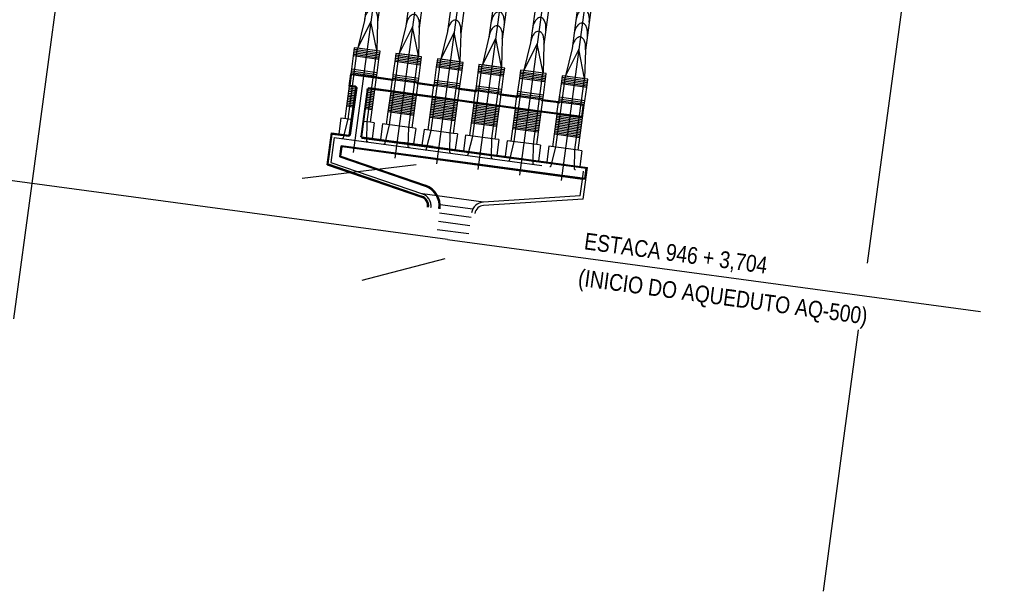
# Model space of a CAD drawing. Extents: x 312047 to 329088, y 8928324 to 8953812.
# Tile 10 of 125: x 319404 to 319522, y 8933637 to 8933705. Entities that reach past the tile are written whole.
import ezdxf

# ---------------------------------------------------------------- set-up
doc = ezdxf.new("R2010")
doc.units = 0
doc.header["$LTSCALE"] = 200
doc.header["$MEASUREMENT"] = 0
for name, pattern in [('CENTER', [2, 1.25, -0.25, 0.25, -0.25]), ('PHANTOM', [2.5, 1.25, -0.25, 0.25, -0.25, 0.25, -0.25]), ('TT3', [0.25, 0.125, -0.125])]:
    doc.linetypes.add(name, pattern=pattern)
for name, color, linetype in [('AUX', 7, 'CONTINUOUS'), ('DIM', 7, 'CONTINUOUS'), ('EIXO', 1, 'CONTINUOUS'), ('EIXO1', 1, 'CENTER'), ('EST', 4, 'CONTINUOUS'), ('ESTAC-GERAL', 2, 'CONTINUOUS'), ('G-TXT2', 7, 'CONTINUOUS'), ('HID', 3, 'CONTINUOUS'), ('LIMIT_FX_DOM', 180, 'PHANTOM'), ('PIS', 2, 'CONTINUOUS'), ('SIM', 7, 'CONTINUOUS'), ('TRAC1', 7, 'TT3')]:
    doc.layers.add(name, color=color, linetype=linetype)
doc.styles.add('100CL', font='ARIALN.TTF', dxfattribs={"height": 2.5})

msp = doc.modelspace()

# ---------------------------------------------------------------- linework, layer by layer
at = {"layer": 'AUX'}
for p, q in [((319444.27, 8933700.85), (319447.34, 8933700.44)), ((319444.29, 8933701.05), (319447.37, 8933700.63)), ((319444.32, 8933701.25), (319447.39, 8933700.83)), ((319444.35, 8933701.44), (319447.42, 8933701.03)), ((319449.28, 8933700.58), (319452.35, 8933700.17)), ((319449.3, 8933700.78), (319452.37, 8933700.36)), ((319449.22, 8933700.18), (319452.29, 8933699.77)), ((319449.25, 8933700.38), (319452.32, 8933699.97)), ((319454.18, 8933699.51), (319457.25, 8933699.1)), ((319454.2, 8933699.71), (319457.28, 8933699.3)), ((319454.23, 8933699.91), (319457.3, 8933699.5)), ((319454.26, 8933700.11), (319457.33, 8933699.7)), ((319459.19, 8933699.24), (319462.26, 8933698.83)), ((319459.21, 8933699.44), (319462.29, 8933699.03)), ((319443.97, 8933698.66), (319447.04, 8933698.25)), ((319444, 8933698.86), (319447.07, 8933698.45)), ((319448.95, 8933698.19), (319452.03, 8933697.78)), ((319459.13, 8933698.85), (319462.21, 8933698.43)), ((319459.16, 8933699.05), (319462.23, 8933698.63)), ((319464.09, 8933698.18), (319467.16, 8933697.77)), ((319464.11, 8933698.38), (319467.19, 8933697.96)), ((319464.14, 8933698.58), (319467.21, 8933698.16)), ((319464.17, 8933698.77), (319467.24, 8933698.36)), ((319469.12, 8933698.11), (319472.2, 8933697.69)), ((319448.93, 8933697.99), (319452, 8933697.58)), ((319453.88, 8933697.33), (319456.96, 8933696.91)), ((319453.91, 8933697.52), (319456.98, 8933697.11)), ((319469.04, 8933697.51), (319472.12, 8933697.1)), ((319469.07, 8933697.71), (319472.14, 8933697.3)), ((319469.1, 8933697.91), (319472.17, 8933697.49)), ((319443.59, 8933695.84), (319444.38, 8933695.73)), ((319443.62, 8933696.03), (319444.41, 8933695.93)), ((319443.65, 8933696.23), (319444.44, 8933696.13)), ((319443.67, 8933696.43), (319444.46, 8933696.32)), ((319443.7, 8933696.63), (319444.49, 8933696.52)), ((319443.73, 8933696.83), (319444.52, 8933696.72)), ((319445.9, 8933695.73), (319446.69, 8933695.62)), ((319445.92, 8933695.93), (319446.72, 8933695.82)), ((319445.95, 8933696.12), (319446.74, 8933696.02)), ((319445.98, 8933696.32), (319446.77, 8933696.22)), ((319446, 8933696.52), (319446.8, 8933696.41)), ((319448.63, 8933695.76), (319451.7, 8933695.35)), ((319448.65, 8933695.96), (319451.73, 8933695.55)), ((319448.68, 8933696.16), (319451.75, 8933695.75)), ((319458.84, 8933696.66), (319461.91, 8933696.24)), ((319458.86, 8933696.86), (319461.94, 8933696.44)), ((319463.79, 8933695.99), (319466.87, 8933695.58)), ((319463.82, 8933696.19), (319466.89, 8933695.77)), ((319443.46, 8933694.85), (319444.25, 8933694.74)), ((319443.48, 8933695.04), (319444.28, 8933694.94)), ((319443.51, 8933695.24), (319444.3, 8933695.14)), ((319443.54, 8933695.44), (319444.33, 8933695.33)), ((319443.56, 8933695.64), (319444.36, 8933695.53)), ((319445.74, 8933694.54), (319446.53, 8933694.43)), ((319445.76, 8933694.74), (319446.56, 8933694.63)), ((319445.79, 8933694.93), (319446.58, 8933694.83)), ((319445.82, 8933695.13), (319446.61, 8933695.03)), ((319445.84, 8933695.33), (319446.64, 8933695.22)), ((319445.87, 8933695.53), (319446.66, 8933695.42)), ((319448.47, 8933694.57), (319451.54, 8933694.16)), ((319448.49, 8933694.77), (319451.57, 8933694.36)), ((319448.52, 8933694.97), (319451.59, 8933694.56)), ((319448.55, 8933695.17), (319451.62, 8933694.75)), ((319448.57, 8933695.37), (319451.65, 8933694.95)), ((319448.6, 8933695.57), (319451.67, 8933695.15)), ((319453.53, 8933694.7), (319456.6, 8933694.29)), ((319453.56, 8933694.9), (319456.63, 8933694.48)), ((319453.58, 8933695.1), (319456.65, 8933694.68)), ((319453.61, 8933695.29), (319456.68, 8933694.88)), ((319453.64, 8933695.49), (319456.71, 8933695.08)), ((319458.56, 8933694.63), (319461.64, 8933694.21)), ((319458.59, 8933694.82), (319461.66, 8933694.41)), ((319468.75, 8933695.32), (319471.82, 8933694.91)), ((319468.78, 8933695.52), (319471.85, 8933695.11)), ((319448.41, 8933694.18), (319451.49, 8933693.76)), ((319448.44, 8933694.38), (319451.51, 8933693.96)), ((319453.37, 8933693.51), (319456.44, 8933693.1)), ((319453.4, 8933693.71), (319456.47, 8933693.29)), ((319453.42, 8933693.91), (319456.49, 8933693.49)), ((319453.45, 8933694.1), (319456.52, 8933693.69)), ((319453.48, 8933694.3), (319456.55, 8933693.89)), ((319453.5, 8933694.5), (319456.57, 8933694.09)), ((319458.4, 8933693.44), (319461.48, 8933693.02)), ((319458.43, 8933693.64), (319461.5, 8933693.22)), ((319458.46, 8933693.83), (319461.53, 8933693.42)), ((319458.48, 8933694.03), (319461.56, 8933693.62)), ((319458.51, 8933694.23), (319461.58, 8933693.82)), ((319458.54, 8933694.43), (319461.61, 8933694.01)), ((319463.44, 8933693.36), (319466.51, 8933692.95)), ((319463.47, 8933693.56), (319466.54, 8933693.15)), ((319463.49, 8933693.76), (319466.56, 8933693.35)), ((319463.52, 8933693.96), (319466.59, 8933693.54)), ((319463.55, 8933694.16), (319466.62, 8933693.74)), ((319468.5, 8933693.49), (319471.57, 8933693.08)), ((319458.32, 8933692.84), (319461.4, 8933692.43)), ((319458.35, 8933693.04), (319461.42, 8933692.63)), ((319458.38, 8933693.24), (319461.45, 8933692.82)), ((319463.31, 8933692.37), (319466.38, 8933691.96)), ((319463.33, 8933692.57), (319466.4, 8933692.16)), ((319463.36, 8933692.77), (319466.43, 8933692.36)), ((319463.39, 8933692.97), (319466.46, 8933692.55)), ((319463.41, 8933693.17), (319466.48, 8933692.75)), ((319468.34, 8933692.3), (319471.41, 8933691.89)), ((319468.37, 8933692.5), (319471.44, 8933692.08)), ((319468.39, 8933692.7), (319471.47, 8933692.28)), ((319468.42, 8933692.89), (319471.49, 8933692.48)), ((319468.45, 8933693.09), (319471.52, 8933692.68)), ((319468.47, 8933693.29), (319471.55, 8933692.88)), ((319463.28, 8933692.17), (319466.35, 8933691.76)), ((319468.23, 8933691.51), (319471.31, 8933691.09)), ((319468.26, 8933691.71), (319471.33, 8933691.29)), ((319468.29, 8933691.9), (319471.36, 8933691.49)), ((319468.31, 8933692.1), (319471.39, 8933691.69)), ((319459.76, 8933683.21), (319452.51, 8933684.19)), ((319458.5, 8933682.37), (319454.62, 8933682.9)), ((319458.29, 8933681.39), (319454.53, 8933681.9)), ((319458.16, 8933680.4), (319454.4, 8933680.91)), ((319458.03, 8933679.41), (319454.26, 8933679.92))]:
    msp.add_line(p, q, dxfattribs=at)
at = {"layer": 'DIM'}
msp.add_line((319455.16, 8933676.46), (319445.27, 8933673.87), dxfattribs=at)
at = {"layer": 'EIXO'}
for p, q in [((319443.8, 8933697.11), (319443.98, 8933698.42)), ((319443.88, 8933697.1), (319444.05, 8933698.37)), ((319448.98, 8933697.71), (319444.01, 8933698.38)), ((319448.99, 8933697.78), (319444.02, 8933698.45)), ((319444.51, 8933696.97), (319443.83, 8933697.07)), ((319444.52, 8933697.05), (319443.84, 8933697.14)), ((319453.93, 8933697.04), (319451.88, 8933697.32)), ((319453.94, 8933697.12), (319451.89, 8933697.39)), ((319444.59, 8933696.87), (319443.83, 8933691.22)), ((319444.66, 8933696.86), (319443.9, 8933691.21)), ((319445.9, 8933696.7), (319445.14, 8933691.04)), ((319445.98, 8933696.69), (319445.21, 8933691.03)), ((319446.78, 8933696.67), (319446.08, 8933696.76)), ((319446.72, 8933696.75), (319446.09, 8933696.84)), ((319451.67, 8933696.09), (319446.72, 8933696.75)), ((319451.74, 8933696), (319446.78, 8933696.67)), ((319456.63, 8933695.42), (319451.67, 8933696.09)), ((319456.69, 8933695.33), (319451.74, 8933696)), ((319458.89, 8933696.37), (319456.83, 8933696.65)), ((319458.9, 8933696.45), (319456.84, 8933696.73)), ((319463.84, 8933695.7), (319461.75, 8933695.99)), ((319463.85, 8933695.78), (319461.76, 8933696.06)), ((319461.58, 8933694.75), (319456.63, 8933695.42)), ((319461.65, 8933694.66), (319456.69, 8933695.33)), ((319466.54, 8933694.08), (319461.58, 8933694.75)), ((319466.6, 8933694), (319461.65, 8933694.66)), ((319468.8, 8933695.04), (319466.74, 8933695.31)), ((319468.81, 8933695.11), (319466.75, 8933695.39)), ((319471.49, 8933693.41), (319471.66, 8933694.69)), ((319471.56, 8933693.37), (319471.74, 8933694.68)), ((319471.53, 8933693.41), (319466.54, 8933694.08)), ((319471.52, 8933693.33), (319466.6, 8933694)), ((319441.19, 8933687.72), (319441.68, 8933691.42)), ((319441.27, 8933687.77), (319441.75, 8933691.33)), ((319441.68, 8933691.42), (319443.73, 8933691.14)), ((319441.75, 8933691.33), (319443.72, 8933691.07)), ((319441.76, 8933691.37), (319443.76, 8933691.1)), ((319442.64, 8933688.61), (319442.82, 8933689.93)), ((319442.73, 8933688.67), (319442.89, 8933689.84)), ((319445.25, 8933690.9), (319472.03, 8933687.29)), ((319445.28, 8933690.86), (319472.02, 8933687.25)), ((319445.29, 8933690.93), (319472.11, 8933687.32)), ((319442.73, 8933688.67), (319452.85, 8933685.18)), ((319441.19, 8933687.72), (319452.4, 8933683.86)), ((319441.27, 8933687.77), (319452.42, 8933683.93)), ((319442.64, 8933688.61), (319452.83, 8933685.11)), ((319471.86, 8933686.02), (319472.02, 8933687.25)), ((319471.92, 8933685.93), (319472.11, 8933687.32))]:
    msp.add_line(p, q, dxfattribs=at)
at = {"layer": 'EIXO', "color": 1}
for p, q in [((319471.86, 8933686.02), (319442.82, 8933689.93)), ((319471.92, 8933685.93), (319442.89, 8933689.84))]:
    msp.add_line(p, q, dxfattribs=at)
at = {"layer": 'EIXO'}
for centre in [(319444.02, 8933698.41), (319446.93, 8933698.02), (319443.84, 8933697.1), (319444.52, 8933697.01), (319444.63, 8933696.87), (319448.98, 8933697.75), (319451.88, 8933697.36), (319453.94, 8933697.08), (319445.94, 8933696.69), (319446.08, 8933696.8), (319446.75, 8933696.71), (319448.81, 8933696.43), (319451.7, 8933696.04), (319453.76, 8933695.77), (319456.84, 8933696.69), (319458.89, 8933696.41), (319461.79, 8933696.02), (319463.85, 8933695.74), (319456.66, 8933695.38), (319458.72, 8933695.1), (319461.61, 8933694.71), (319466.75, 8933695.35), (319468.8, 8933695.07), (319471.7, 8933694.68), (319463.67, 8933694.43), (319466.57, 8933694.04), (319468.63, 8933693.76), (319471.52, 8933693.37), (319443.72, 8933691.11), (319443.86, 8933691.21), (319445.18, 8933691.04), (319445.28, 8933690.9)]:
    msp.add_circle(centre, 0.038, dxfattribs=at)
for radius in [2.55, 2.47, 1.15, 1.23]:
    msp.add_arc((319452.02, 8933682.77), radius, 352.3258, 71.0158, dxfattribs=at)
at = {"layer": 'EIXO1'}
for p, q in [((319451.46, 8933742.64), (319444.25, 8933689.12)), ((319456.42, 8933741.97), (319449.2, 8933688.45)), ((319461.37, 8933741.3), (319454.16, 8933687.78)), ((319466.33, 8933740.64), (319459.12, 8933687.11)), ((319471.28, 8933739.97), (319464.07, 8933686.44)), ((319476.24, 8933739.3), (319469.03, 8933685.78))]:
    msp.add_line(p, q, dxfattribs=at)
at = {"layer": 'EST', "color": 7, "linetype": 'TT3'}
msp.add_line((319441.97, 8933690.93), (319471.7, 8933686.92), dxfattribs=at)
at = {"layer": 'ESTAC-GERAL'}
msp.add_line((319455.47, 8933678.75), (318973.86, 8933743.64), dxfattribs=at)
at = {"layer": 'G-TXT2'}
for p, q in [((319438.17, 8933686.05), (319451.76, 8933687.7)), ((319455.47, 8933678.75), (319519.02, 8933670.18))]:
    msp.add_line(p, q, dxfattribs=at)
at = {"layer": 'HID', "color": 2}
for p, q in [((319448.8, 8933728.87), (319445.57, 8933704.89)), ((319450.38, 8933728.65), (319447.15, 8933704.67)), ((319453.75, 8933728.2), (319450.52, 8933704.22)), ((319455.34, 8933727.99), (319452.11, 8933704.01)), ((319458.71, 8933727.53), (319455.48, 8933703.55)), ((319460.29, 8933727.32), (319457.06, 8933703.34)), ((319463.66, 8933726.86), (319460.43, 8933702.88)), ((319465.25, 8933726.65), (319462.02, 8933702.67)), ((319468.62, 8933726.2), (319465.39, 8933702.22)), ((319470.21, 8933725.98), (319466.97, 8933702)), ((319473.57, 8933725.53), (319470.34, 8933701.55)), ((319475.16, 8933725.31), (319471.93, 8933701.33)), ((319445.57, 8933704.89), (319444.78, 8933701.63)), ((319446.36, 8933704.78), (319444.78, 8933701.63)), ((319447.05, 8933701.32), (319446.36, 8933704.78)), ((319447.15, 8933704.67), (319447.05, 8933701.32)), ((319450.52, 8933704.22), (319449.73, 8933700.96)), ((319451.32, 8933704.11), (319449.73, 8933700.96)), ((319452.01, 8933700.65), (319451.32, 8933704.11)), ((319452.11, 8933704.01), (319452.01, 8933700.65)), ((319455.48, 8933703.55), (319454.69, 8933700.29)), ((319456.27, 8933703.44), (319454.69, 8933700.29)), ((319456.97, 8933699.98), (319456.27, 8933703.44)), ((319457.06, 8933703.34), (319456.97, 8933699.98)), ((319460.43, 8933702.88), (319459.64, 8933699.62)), ((319461.23, 8933702.78), (319459.64, 8933699.62)), ((319461.92, 8933699.32), (319461.23, 8933702.78)), ((319444.37, 8933701.62), (319444.24, 8933700.65)), ((319447.44, 8933701.21), (319444.37, 8933701.62)), ((319444.77, 8933701.57), (319444.78, 8933701.63)), ((319444.78, 8933701.63), (319447.05, 8933701.32)), ((319462.02, 8933702.67), (319461.92, 8933699.32)), ((319465.39, 8933702.22), (319464.6, 8933698.96)), ((319466.18, 8933702.11), (319464.6, 8933698.96)), ((319466.88, 8933698.65), (319466.18, 8933702.11)), ((319466.97, 8933702), (319466.88, 8933698.65)), ((319444.24, 8933700.65), (319444.03, 8933699.06)), ((319447.31, 8933700.24), (319444.24, 8933700.65)), ((319447.05, 8933701.26), (319447.05, 8933701.32)), ((319447.31, 8933700.24), (319447.44, 8933701.21)), ((319449.33, 8933700.96), (319449.2, 8933699.98)), ((319452.4, 8933700.54), (319449.33, 8933700.96)), ((319449.72, 8933700.9), (319449.73, 8933700.96)), ((319449.73, 8933700.96), (319452.01, 8933700.65)), ((319452, 8933700.6), (319452.01, 8933700.65)), ((319452.27, 8933699.57), (319452.4, 8933700.54)), ((319470.34, 8933701.55), (319469.55, 8933698.29)), ((319471.14, 8933701.44), (319469.55, 8933698.29)), ((319471.83, 8933697.98), (319471.14, 8933701.44)), ((319471.93, 8933701.33), (319471.83, 8933697.98)), ((319447.1, 8933698.64), (319447.31, 8933700.24)), ((319449.2, 8933699.98), (319448.98, 8933698.39)), ((319452.27, 8933699.57), (319449.2, 8933699.98)), ((319452.05, 8933697.98), (319452.27, 8933699.57)), ((319454.15, 8933699.32), (319453.94, 8933697.72)), ((319454.28, 8933700.29), (319454.15, 8933699.32)), ((319457.22, 8933698.9), (319454.15, 8933699.32)), ((319457.35, 8933699.87), (319454.28, 8933700.29)), ((319454.68, 8933700.24), (319454.69, 8933700.29)), ((319454.69, 8933700.29), (319456.97, 8933699.98)), ((319456.96, 8933699.93), (319456.97, 8933699.98)), ((319457.22, 8933698.9), (319457.35, 8933699.87)), ((319459.24, 8933699.62), (319459.11, 8933698.65)), ((319462.31, 8933699.21), (319459.24, 8933699.62)), ((319459.63, 8933699.57), (319459.64, 8933699.62)), ((319459.64, 8933699.62), (319461.92, 8933699.32)), ((319461.91, 8933699.26), (319461.92, 8933699.32)), ((319443.75, 8933697.03), (319443.95, 8933698.51)), ((319444.03, 8933699.06), (319443.95, 8933698.51)), ((319443.95, 8933698.51), (319447.02, 8933698.1)), ((319447.1, 8933698.64), (319444.03, 8933699.06)), ((319447.02, 8933698.1), (319447.1, 8933698.64)), ((319448.91, 8933697.84), (319447.02, 8933698.1)), ((319448.98, 8933698.39), (319448.91, 8933697.84)), ((319452.05, 8933697.98), (319448.98, 8933698.39)), ((319457.01, 8933697.31), (319457.22, 8933698.9)), ((319459.11, 8933698.65), (319458.89, 8933697.05)), ((319462.18, 8933698.24), (319459.11, 8933698.65)), ((319461.96, 8933696.64), (319462.18, 8933698.24)), ((319462.18, 8933698.24), (319462.31, 8933699.21)), ((319464.19, 8933698.95), (319464.06, 8933697.98)), ((319467.26, 8933698.54), (319464.19, 8933698.95)), ((319464.59, 8933698.9), (319464.6, 8933698.96)), ((319464.6, 8933698.96), (319466.88, 8933698.65)), ((319466.87, 8933698.59), (319466.88, 8933698.65)), ((319467.13, 8933697.57), (319467.26, 8933698.54)), ((319469.15, 8933698.29), (319469.02, 8933697.31)), ((319472.22, 8933697.87), (319469.15, 8933698.29)), ((319469.54, 8933698.23), (319469.55, 8933698.29)), ((319469.55, 8933698.29), (319471.83, 8933697.98)), ((319443.75, 8933697.03), (319443.43, 8933694.64)), ((319443.75, 8933697.03), (319444.54, 8933696.92)), ((319443.77, 8933691.19), (319444.54, 8933696.92)), ((319448.91, 8933697.84), (319451.98, 8933697.43)), ((319451.98, 8933697.43), (319452.05, 8933697.98)), ((319453.86, 8933697.18), (319451.98, 8933697.43)), ((319453.94, 8933697.72), (319453.86, 8933697.18)), ((319453.86, 8933697.18), (319456.93, 8933696.76)), ((319457.01, 8933697.31), (319453.94, 8933697.72)), ((319456.93, 8933696.76), (319457.01, 8933697.31)), ((319458.89, 8933697.05), (319458.82, 8933696.51)), ((319461.96, 8933696.64), (319458.89, 8933697.05)), ((319464.06, 8933697.98), (319463.85, 8933696.39)), ((319467.13, 8933697.57), (319464.06, 8933697.98)), ((319466.92, 8933695.97), (319467.13, 8933697.57)), ((319469.02, 8933697.31), (319468.8, 8933695.72)), ((319472.09, 8933696.9), (319469.02, 8933697.31)), ((319471.82, 8933697.93), (319471.83, 8933697.98)), ((319471.87, 8933695.31), (319472.09, 8933696.9)), ((319472.09, 8933696.9), (319472.22, 8933697.87)), ((319445.26, 8933690.99), (319446.03, 8933696.72)), ((319446.03, 8933696.72), (319446.82, 8933696.61)), ((319446.5, 8933694.23), (319446.82, 8933696.61)), ((319448.71, 8933696.36), (319446.82, 8933696.61)), ((319448.71, 8933696.36), (319448.39, 8933693.98)), ((319448.71, 8933696.36), (319451.78, 8933695.94)), ((319451.46, 8933693.56), (319451.78, 8933695.94)), ((319453.66, 8933695.69), (319451.78, 8933695.94)), ((319458.82, 8933696.51), (319456.93, 8933696.76)), ((319458.82, 8933696.51), (319461.89, 8933696.1)), ((319461.89, 8933696.1), (319461.96, 8933696.64)), ((319463.77, 8933695.84), (319461.89, 8933696.1)), ((319463.85, 8933696.39), (319463.77, 8933695.84)), ((319463.77, 8933695.84), (319466.85, 8933695.43)), ((319466.92, 8933695.97), (319463.85, 8933696.39)), ((319466.85, 8933695.43), (319466.92, 8933695.97)), ((319468.8, 8933695.72), (319468.73, 8933695.17)), ((319471.87, 8933695.31), (319468.8, 8933695.72)), ((319443.43, 8933694.64), (319443.23, 8933693.15)), ((319444.22, 8933694.54), (319443.43, 8933694.64)), ((319453.66, 8933695.69), (319453.34, 8933693.31)), ((319453.66, 8933695.69), (319456.73, 8933695.28)), ((319456.41, 8933692.9), (319456.73, 8933695.28)), ((319458.62, 8933695.02), (319456.73, 8933695.28)), ((319458.62, 8933695.02), (319458.3, 8933692.64)), ((319458.62, 8933695.02), (319461.69, 8933694.61)), ((319461.37, 8933692.23), (319461.69, 8933694.61)), ((319463.57, 8933694.35), (319461.69, 8933694.61)), ((319468.73, 8933695.17), (319466.85, 8933695.43)), ((319468.73, 8933695.17), (319471.8, 8933694.76)), ((319471.6, 8933693.27), (319471.8, 8933694.76)), ((319471.8, 8933694.76), (319471.87, 8933695.31)), ((319446.5, 8933694.23), (319445.71, 8933694.34)), ((319446.3, 8933692.74), (319446.5, 8933694.23)), ((319448.39, 8933693.98), (319448.19, 8933692.49)), ((319451.46, 8933693.56), (319448.39, 8933693.98)), ((319451.26, 8933692.07), (319451.46, 8933693.56)), ((319463.57, 8933694.35), (319463.25, 8933691.97)), ((319463.57, 8933694.35), (319466.65, 8933693.94)), ((319466.32, 8933691.56), (319466.65, 8933693.94)), ((319468.53, 8933693.69), (319466.65, 8933693.94)), ((319468.53, 8933693.69), (319468.21, 8933691.31)), ((319468.53, 8933693.69), (319471.6, 8933693.27)), ((319444.02, 8933693.05), (319442.78, 8933693.21)), ((319446.3, 8933692.74), (319445.51, 8933692.85)), ((319446.75, 8933692.68), (319446.3, 8933692.74)), ((319451.26, 8933692.07), (319447.74, 8933692.55)), ((319453.34, 8933693.31), (319453.14, 8933691.82)), ((319456.41, 8933692.9), (319453.34, 8933693.31)), ((319456.21, 8933691.41), (319456.41, 8933692.9)), ((319458.3, 8933692.64), (319458.1, 8933691.15)), ((319461.37, 8933692.23), (319458.3, 8933692.64)), ((319461.17, 8933690.74), (319461.37, 8933692.23)), ((319471.28, 8933690.89), (319471.6, 8933693.27)), ((319441.13, 8933687.68), (319441.64, 8933691.48)), ((319441.64, 8933691.48), (319443.77, 8933691.19)), ((319451.7, 8933692.01), (319451.26, 8933692.07)), ((319456.21, 8933691.41), (319452.69, 8933691.88)), ((319456.66, 8933691.34), (319456.21, 8933691.41)), ((319461.17, 8933690.74), (319457.65, 8933691.21)), ((319463.25, 8933691.97), (319463.05, 8933690.48)), ((319466.32, 8933691.56), (319463.25, 8933691.97)), ((319466.12, 8933690.07), (319466.32, 8933691.56)), ((319468.21, 8933691.31), (319468.01, 8933689.82)), ((319471.28, 8933690.89), (319468.21, 8933691.31)), ((319445.26, 8933690.99), (319472.17, 8933687.36)), ((319461.61, 8933690.68), (319461.17, 8933690.74)), ((319466.12, 8933690.07), (319462.61, 8933690.54)), ((319466.57, 8933690.01), (319466.12, 8933690.07)), ((319471.08, 8933689.4), (319467.56, 8933689.88)), ((319471.08, 8933689.4), (319471.28, 8933690.89)), ((319442.78, 8933688.7), (319442.93, 8933689.79)), ((319442.78, 8933688.7), (319452.87, 8933685.23)), ((319471.57, 8933685.93), (319442.93, 8933689.79)), ((319471.52, 8933689.34), (319471.08, 8933689.4)), ((319441.13, 8933687.68), (319452.38, 8933683.81)), ((319471.65, 8933683.57), (319472.17, 8933687.36)), ((319471.3, 8933683.95), (319471.57, 8933685.93)), ((319471.3, 8933683.95), (319459.76, 8933683.21)), ((319471.65, 8933683.57), (319459.78, 8933682.81))]:
    msp.add_line(p, q, dxfattribs=at)
at = {"layer": 'HID', "color": 7, "linetype": 'TT3'}
for p, q in [((319443.63, 8933693.1), (319444.77, 8933701.57)), ((319445.91, 8933692.79), (319447.05, 8933701.26)), ((319448.58, 8933692.43), (319449.72, 8933700.9)), ((319450.86, 8933692.13), (319452, 8933700.6)), ((319453.54, 8933691.77), (319454.68, 8933700.24)), ((319455.82, 8933691.46), (319456.96, 8933699.93)), ((319458.49, 8933691.1), (319459.63, 8933699.57)), ((319460.77, 8933690.79), (319461.91, 8933699.26)), ((319463.45, 8933690.43), (319464.59, 8933698.9)), ((319465.73, 8933690.12), (319466.87, 8933698.59)), ((319468.4, 8933689.76), (319469.54, 8933698.23)), ((319470.68, 8933689.46), (319471.82, 8933697.93))]:
    msp.add_line(p, q, dxfattribs=at)
at = {"layer": 'HID', "color": 1}
for points in [[(319447.16, 8933704.71, 0.056112), (319447.17, 8933705.3, 0.069877), (319447.06, 8933705.76, 0.106024), (319446.82, 8933706.13, 0.162665), (319446.56, 8933706.26, 0.162665), (319446.27, 8933706.21, 0.106024), (319445.94, 8933705.91, 0.069877), (319445.72, 8933705.5, 0.056112), (319445.57, 8933704.93, 0.056112)], [(319452.11, 8933704.05, 0.056112), (319452.13, 8933704.63, 0.069877), (319452.02, 8933705.09, 0.106024), (319451.78, 8933705.46, 0.162665), (319451.51, 8933705.59, 0.162665), (319451.23, 8933705.54, 0.106024), (319450.9, 8933705.25, 0.069877), (319450.67, 8933704.83, 0.056112), (319450.53, 8933704.26, 0.056112)], [(319462.25, 8933704.36, 0.056112), (319462.26, 8933704.95, 0.069877), (319462.15, 8933705.41, 0.106024), (319461.91, 8933705.78, 0.162665), (319461.65, 8933705.91, 0.162665), (319461.36, 8933705.85, 0.106024), (319461.03, 8933705.56, 0.069877), (319460.8, 8933705.14, 0.056112), (319460.66, 8933704.57, 0.056112)], [(319467.2, 8933703.69, 0.056112), (319467.21, 8933704.28, 0.069877), (319467.11, 8933704.74, 0.106024), (319466.86, 8933705.11, 0.162665), (319466.6, 8933705.24, 0.162665), (319466.32, 8933705.18, 0.106024), (319465.99, 8933704.89, 0.069877), (319465.76, 8933704.48, 0.056112), (319465.62, 8933703.9, 0.056112)], [(319472.38, 8933704.67, 0.056112), (319472.39, 8933705.26, 0.069877), (319472.28, 8933705.72, 0.106024), (319472.04, 8933706.09, 0.162665), (319471.78, 8933706.22, 0.162665), (319471.49, 8933706.16, 0.106024), (319471.16, 8933705.87, 0.069877), (319470.94, 8933705.46, 0.056112), (319470.79, 8933704.89, 0.056112)], [(319457.07, 8933703.38, 0.056112), (319457.08, 8933703.97, 0.069877), (319456.97, 8933704.43, 0.106024), (319456.73, 8933704.8, 0.162665), (319456.47, 8933704.92, 0.162665), (319456.18, 8933704.87, 0.106024), (319455.85, 8933704.58, 0.069877), (319455.63, 8933704.16, 0.056112), (319455.48, 8933703.59, 0.056112)], [(319462.02, 8933702.71, 0.056112), (319462.04, 8933703.3, 0.069877), (319461.93, 8933703.76, 0.106024), (319461.69, 8933704.13, 0.162665), (319461.43, 8933704.26, 0.162665), (319461.14, 8933704.2, 0.106024), (319460.81, 8933703.91, 0.069877), (319460.58, 8933703.49, 0.056112), (319460.44, 8933702.92, 0.056112)], [(319472.16, 8933703.02, 0.056112), (319472.17, 8933703.61, 0.069877), (319472.06, 8933704.07, 0.106024), (319471.82, 8933704.44, 0.162665), (319471.56, 8933704.57, 0.162665), (319471.27, 8933704.52, 0.106024), (319470.94, 8933704.22, 0.069877), (319470.71, 8933703.81, 0.056112), (319470.57, 8933703.24, 0.056112)], [(319466.98, 8933702.04, 0.056112), (319466.99, 8933702.63, 0.069877), (319466.88, 8933703.09, 0.106024), (319466.64, 8933703.46, 0.162665), (319466.38, 8933703.59, 0.162665), (319466.09, 8933703.53, 0.106024), (319465.76, 8933703.24, 0.069877), (319465.54, 8933702.83, 0.056112), (319465.39, 8933702.26, 0.056112)], [(319471.93, 8933701.37, 0.056112), (319471.95, 8933701.96, 0.069877), (319471.84, 8933702.42, 0.106024), (319471.6, 8933702.79, 0.162665), (319471.34, 8933702.92, 0.162665), (319471.05, 8933702.87, 0.106024), (319470.72, 8933702.58, 0.069877), (319470.49, 8933702.16, 0.056112), (319470.35, 8933701.59, 0.056112)]]:
    msp.add_lwpolyline(points, format="xyb", dxfattribs=at)
at = {"layer": 'HID', "color": 7, "linetype": 'TT3'}
for points in [[(319443.08, 8933690.93), (319443.63, 8933693.1, 0.03007)], [(319445.85, 8933690.56), (319445.91, 8933692.79, -0.03007)], [(319448.04, 8933690.26), (319448.58, 8933692.43, 0.03007)], [(319450.81, 8933689.89), (319450.86, 8933692.13, -0.03007)], [(319453, 8933689.6), (319453.54, 8933691.77, 0.03007)], [(319455.76, 8933689.22), (319455.82, 8933691.46, -0.03007)], [(319457.95, 8933688.93), (319458.49, 8933691.1, 0.03007)], [(319460.72, 8933688.55), (319460.77, 8933690.79, -0.03007)], [(319462.91, 8933688.26), (319463.45, 8933690.43, 0.03007)], [(319465.68, 8933687.89), (319465.73, 8933690.12, -0.03007)], [(319467.86, 8933687.59), (319468.4, 8933689.76, 0.03007)], [(319470.63, 8933687.22), (319470.68, 8933689.46, -0.03007)]]:
    msp.add_lwpolyline(points, format="xyb", dxfattribs=at)
at = {"layer": 'HID', "color": 7}
for points in [[(319442.91, 8933690.8, 0.414214), (319443.08, 8933690.93)], [(319445.99, 8933690.39, -0.414214), (319445.85, 8933690.56)], [(319447.87, 8933690.13, 0.414214), (319448.04, 8933690.26)], [(319450.94, 8933689.72, -0.414214), (319450.81, 8933689.89)], [(319452.82, 8933689.46, 0.414214), (319453, 8933689.6)], [(319455.9, 8933689.05, -0.414214), (319455.76, 8933689.22)], [(319457.78, 8933688.8, 0.414214), (319457.95, 8933688.93)], [(319460.85, 8933688.38, -0.414214), (319460.72, 8933688.55)], [(319462.73, 8933688.13, 0.414214), (319462.91, 8933688.26)], [(319465.81, 8933687.72, -0.414214), (319465.68, 8933687.89)], [(319467.69, 8933687.46, 0.414214), (319467.86, 8933687.59)], [(319470.76, 8933687.05, -0.414214), (319470.63, 8933687.22)]]:
    msp.add_lwpolyline(points, format="xyb", dxfattribs=at)
at = {"layer": 'HID', "color": 2}
for centre, radius, start, end in [((319452.02, 8933682.77), 2.6, 352.3258, 71.0158), ((319452.02, 8933682.77), 1.1, 352.3258, 71.0158), ((319459.85, 8933681.72), 1.5, 93.6357, 172.3258), ((319459.85, 8933681.72), 1.1, 93.6357, 172.3258)]:
    msp.add_arc(centre, radius, start, end, dxfattribs=at)
at = {"layer": 'LIMIT_FX_DOM'}
for p, q in [((319422.77, 8933810.52), (319405.91, 8933685.42)), ((319422.77, 8933810.52), (319405.91, 8933685.42)), ((319521.87, 8933797.17), (319505.54, 8933675.93)), ((319521.87, 8933797.17), (319505.54, 8933675.93)), ((319405.91, 8933685.42), (319403.74, 8933669.27)), ((319504.46, 8933667.96), (319502.84, 8933655.92)), ((319502.84, 8933655.92), (319500.26, 8933636.78))]:
    msp.add_line(p, q, dxfattribs=at)
msp.add_arc((319411.07, 8933648.8), 90, 308.7929, 308.7929, dxfattribs=at)
at = {"layer": 'PIS', "color": 7}
for p, q in [((319442.78, 8933693.21), (319442.53, 8933691.36)), ((319446.75, 8933692.68), (319446.5, 8933690.82)), ((319447.74, 8933692.55), (319447.49, 8933690.69)), ((319451.7, 8933692.01), (319451.45, 8933690.15)), ((319452.69, 8933691.88), (319452.44, 8933690.02)), ((319456.66, 8933691.34), (319456.41, 8933689.49)), ((319457.65, 8933691.21), (319457.4, 8933689.35)), ((319461.61, 8933690.68), (319461.36, 8933688.82)), ((319462.61, 8933690.54), (319462.35, 8933688.68)), ((319466.57, 8933690.01), (319466.32, 8933688.15)), ((319467.56, 8933689.88), (319467.31, 8933688.02)), ((319471.52, 8933689.34), (319471.27, 8933687.48))]:
    msp.add_line(p, q, dxfattribs=at)
at = {"layer": 'SIM'}
msp.add_line((319450.14, 8933690.36), (319453.76, 8933689.87), dxfattribs=at)
at = {"layer": 'TRAC1'}
for p, q in [((319446.82, 8933696.61), (319447.02, 8933698.1)), ((319448.71, 8933696.36), (319448.91, 8933697.84)), ((319451.78, 8933695.94), (319451.98, 8933697.43)), ((319453.66, 8933695.69), (319453.86, 8933697.18)), ((319456.73, 8933695.28), (319456.93, 8933696.76)), ((319458.62, 8933695.02), (319458.82, 8933696.51)), ((319461.68, 8933694.56), (319461.88, 8933696.05)), ((319463.57, 8933694.35), (319463.77, 8933695.84)), ((319466.65, 8933693.94), (319466.85, 8933695.43)), ((319468.53, 8933693.69), (319468.73, 8933695.17)), ((319441.97, 8933690.93), (319441.57, 8933687.95)), ((319441.57, 8933687.95), (319452.51, 8933684.19)), ((319471.57, 8933685.93), (319471.7, 8933686.92))]:
    msp.add_line(p, q, dxfattribs=at)
msp.add_arc((319452.02, 8933682.77), 1.5, 352.3258, 71.0158, dxfattribs=at)

# ---------------------------------------------------------------- texts
at = {"layer": 'G-TXT2', "style": '100CL'}
for s, p in [('ESTACA 946 + 3,704', (319471.7, 8933677.6)), ('(INICIO DO AQUEDUTO AQ-500)', (319470.98, 8933673.25))]:
    msp.add_text(s, height=2, rotation=352.3258, dxfattribs=at).set_placement(p)

doc.saveas('drawing.dxf')
